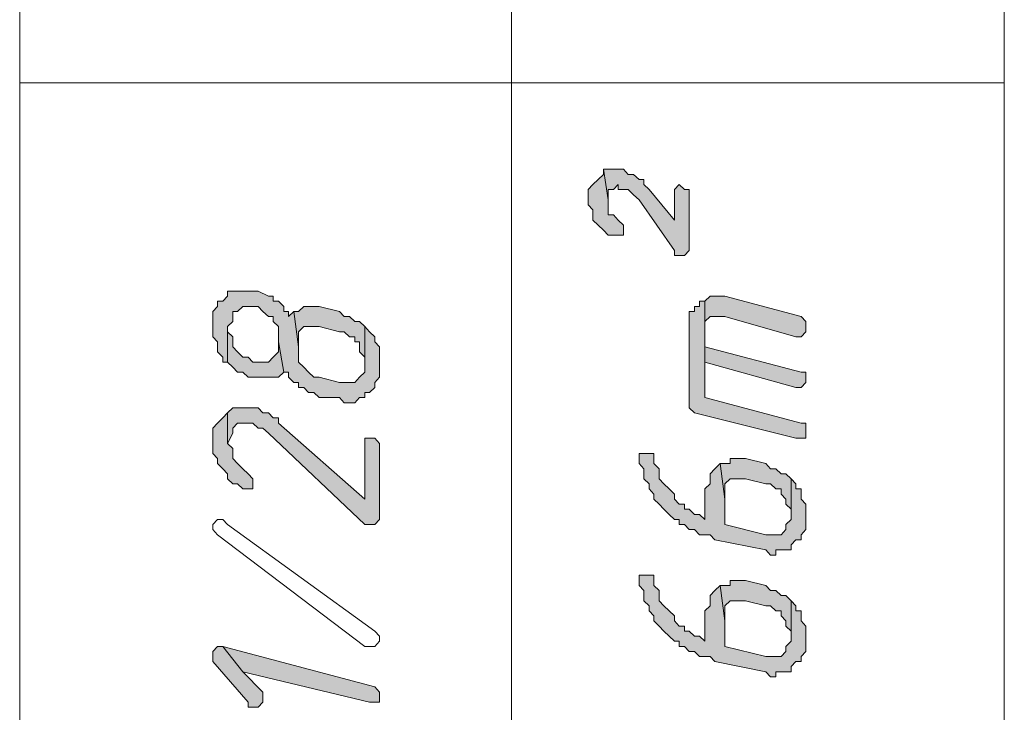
# Model space of a CAD drawing. Header units: inches. Extents: x 1504 to 12593, y -807 to 3183.
# Tile 92 of 256: x 3721 to 3803, y 1149 to 1206. Entities that reach past the tile are written whole.
import ezdxf

# ---------------------------------------------------------------- set-up
doc = ezdxf.new("R2010")
doc.units = ezdxf.units.IN
doc.header["$MEASUREMENT"] = 0
for name, color, linetype in [('at_Entity', 7, 'Continuous'), ('at_Rect', 7, 'Continuous'), ('at_Solid', 7, 'Continuous')]:
    doc.layers.add(name, color=color, linetype=linetype)

msp = doc.modelspace()

# ---------------------------------------------------------------- hatches: boundary and pattern name
at = {"layer": 'at_Solid', "lineweight": 15}
for points in [[(3767.939, 1191.755), (3767.939, 1190.913), (3768.33, 1190.489), (3768.33, 1189.647), (3768.776, 1189.223), (3769.222, 1188.799), (3769.613, 1188.38), (3770.896, 1188.38), (3770.896, 1189.223), (3770.45, 1189.647), (3770.059, 1190.065), (3769.613, 1190.065), (3769.613, 1191.337), (3769.222, 1193.87), (3769.222, 1193.446), (3768.776, 1193.022), (3768.33, 1192.603), (3767.939, 1192.179)], [(3769.222, 1193.87), (3769.613, 1191.337), (3769.613, 1192.179), (3770.059, 1192.179), (3770.45, 1192.603), (3770.45, 1192.179), (3771.286, 1192.179), (3771.733, 1191.755), (3772.179, 1191.337), (3775.136, 1187.108), (3775.136, 1186.69), (3775.973, 1186.69), (3776.363, 1187.108), (3776.363, 1192.179), (3775.973, 1192.179), (3775.526, 1192.603), (3775.136, 1192.179), (3775.136, 1189.647), (3773.016, 1192.179), (3772.57, 1192.603), (3772.57, 1193.022), (3772.179, 1193.022), (3771.733, 1193.446), (3771.286, 1193.446), (3770.896, 1193.87), (3769.613, 1193.87)], [(3736.698, 1181.195), (3736.698, 1179.928), (3737.089, 1179.504), (3737.089, 1178.662), (3737.535, 1178.238), (3737.535, 1177.82), (3737.926, 1177.82), (3737.926, 1180.776), (3738.372, 1181.195), (3738.372, 1182.043), (3738.762, 1182.043), (3739.209, 1182.461), (3740.492, 1182.461), (3740.882, 1182.043), (3741.329, 1181.619), (3741.719, 1181.619), (3741.719, 1181.195), (3742.165, 1180.776), (3742.165, 1179.504), (3742.612, 1176.972), (3743.002, 1176.972), (3743.002, 1176.553), (3743.449, 1176.129), (3743.839, 1176.129), (3743.839, 1175.705), (3744.285, 1175.705), (3744.676, 1175.281), (3745.122, 1175.281), (3745.568, 1174.863), (3747.242, 1174.863), (3747.633, 1174.439), (3748.525, 1174.439), (3748.916, 1174.863), (3749.362, 1174.863), (3749.362, 1175.281), (3749.753, 1175.281), (3750.199, 1175.705), (3750.199, 1176.129), (3750.589, 1176.553), (3750.589, 1177.396), (3750.589, 1179.086), (3750.199, 1179.504), (3750.199, 1179.928), (3749.753, 1180.352), (3749.362, 1180.776), (3749.362, 1176.972), (3748.916, 1176.553), (3748.525, 1176.129), (3747.242, 1176.129), (3745.568, 1176.553), (3745.122, 1176.553), (3744.676, 1176.972), (3744.285, 1177.396), (3743.839, 1177.82), (3743.839, 1179.086), (3743.449, 1182.043), (3743.002, 1181.619), (3743.002, 1182.043), (3742.612, 1182.043), (3742.612, 1182.461), (3742.165, 1182.885), (3741.719, 1182.885), (3741.719, 1183.309), (3741.329, 1183.309), (3740.492, 1183.733), (3737.926, 1183.733), (3737.926, 1183.309), (3737.535, 1182.885), (3737.089, 1182.885), (3737.089, 1182.461), (3736.698, 1182.043), (3736.698, 1181.619)], [(3776.363, 1181.195), (3776.363, 1174.015), (3776.809, 1173.597), (3785.233, 1171.482), (3786.07, 1171.482), (3786.07, 1172.325), (3786.07, 1172.749), (3785.68, 1172.749), (3777.646, 1174.863), (3777.646, 1182.885), (3777.2, 1182.885), (3777.2, 1182.461), (3776.809, 1182.461), (3776.809, 1182.043), (3776.363, 1182.043), (3776.363, 1181.619)], [(3777.646, 1182.885), (3777.646, 1177.82), (3777.646, 1180.776), (3777.646, 1181.195), (3778.093, 1181.619), (3779.32, 1181.619), (3785.233, 1179.928), (3785.68, 1179.928), (3786.07, 1180.352), (3786.07, 1180.776), (3786.07, 1181.195), (3785.68, 1181.619), (3779.32, 1183.309), (3778.093, 1183.309)], [(3743.449, 1182.043), (3743.839, 1179.086), (3743.839, 1180.352), (3744.285, 1180.776), (3745.568, 1180.776), (3747.242, 1180.352), (3747.633, 1180.352), (3748.079, 1179.928), (3748.525, 1179.928), (3748.525, 1179.504), (3748.916, 1179.504), (3748.916, 1178.662), (3749.362, 1178.238), (3749.362, 1177.82), (3749.362, 1180.776), (3748.916, 1181.195), (3748.525, 1181.195), (3748.079, 1181.619), (3747.633, 1181.619), (3747.242, 1182.043), (3745.568, 1182.461), (3744.285, 1182.461), (3743.839, 1182.043)], [(3737.926, 1177.82), (3738.372, 1177.396), (3738.762, 1176.972), (3739.209, 1176.972), (3739.655, 1176.553), (3742.165, 1176.553), (3742.612, 1176.972), (3742.165, 1179.504), (3742.165, 1178.662), (3741.719, 1178.238), (3741.329, 1177.82), (3740.046, 1177.82), (3739.655, 1178.238), (3739.209, 1178.238), (3738.762, 1178.662), (3738.372, 1179.086), (3738.372, 1179.928), (3737.926, 1180.352), (3737.926, 1180.776)], [(3777.646, 1177.82), (3785.233, 1175.705), (3785.68, 1175.705), (3786.07, 1176.129), (3786.07, 1176.553), (3786.07, 1176.972), (3785.68, 1176.972), (3777.646, 1179.086), (3777.646, 1180.776)], [(3736.698, 1171.482), (3736.698, 1170.216), (3737.089, 1169.792), (3737.089, 1169.368), (3737.535, 1168.949), (3737.926, 1168.525), (3737.926, 1168.102), (3738.372, 1167.678), (3738.762, 1167.678), (3739.209, 1167.259), (3740.046, 1167.259), (3740.046, 1168.102), (3739.655, 1168.525), (3739.209, 1168.949), (3738.762, 1169.368), (3738.372, 1169.792), (3738.372, 1170.64), (3737.926, 1171.058), (3737.926, 1173.597), (3737.535, 1173.173), (3737.089, 1172.749), (3736.698, 1172.325), (3736.698, 1171.901)], [(3737.926, 1173.597), (3737.926, 1171.058), (3738.372, 1171.901), (3738.372, 1172.325), (3738.762, 1172.749), (3740.046, 1172.749), (3740.492, 1172.325), (3740.882, 1172.325), (3741.329, 1171.901), (3749.362, 1164.302), (3750.199, 1164.302), (3750.589, 1164.721), (3750.589, 1171.058), (3750.199, 1171.482), (3749.362, 1171.482), (3749.362, 1166.411), (3742.165, 1172.749), (3742.165, 1173.173), (3741.719, 1173.173), (3741.329, 1173.597), (3740.882, 1173.597), (3740.492, 1174.015), (3738.372, 1174.015)], [(3772.179, 1169.792), (3772.179, 1169.368), (3772.57, 1168.949), (3772.57, 1168.102), (3773.016, 1167.678), (3773.016, 1167.259), (3773.406, 1166.835), (3773.406, 1166.411), (3773.853, 1165.993), (3774.243, 1165.569), (3774.69, 1165.145), (3775.136, 1164.721), (3775.526, 1164.721), (3775.526, 1164.302), (3775.973, 1164.302), (3776.363, 1163.878), (3776.809, 1163.878), (3777.2, 1163.454), (3778.093, 1163.454), (3778.483, 1163.036), (3782.723, 1162.188), (3783.113, 1161.764), (3783.56, 1161.764), (3783.56, 1162.188), (3784.843, 1162.188), (3784.843, 1162.612), (3785.233, 1163.036), (3785.68, 1163.036), (3785.68, 1163.454), (3786.07, 1163.878), (3786.07, 1164.721), (3786.07, 1165.993), (3785.68, 1166.411), (3785.68, 1167.259), (3785.233, 1167.259), (3785.233, 1167.678), (3784.843, 1168.102), (3784.843, 1165.145), (3784.843, 1164.721), (3784.397, 1164.302), (3784.397, 1163.878), (3784.006, 1163.454), (3782.723, 1163.454), (3779.32, 1164.302), (3779.32, 1166.411), (3778.929, 1169.368), (3778.483, 1168.949), (3778.093, 1168.525), (3778.093, 1167.678), (3777.646, 1167.259), (3777.646, 1164.721), (3777.2, 1165.145), (3776.809, 1165.145), (3776.363, 1165.569), (3775.973, 1165.569), (3775.973, 1165.993), (3775.526, 1165.993), (3775.136, 1166.411), (3775.136, 1166.835), (3774.69, 1167.259), (3774.243, 1167.678), (3773.853, 1168.102), (3773.853, 1168.949), (3773.406, 1169.368), (3773.406, 1169.792), (3773.406, 1170.216), (3772.179, 1170.216)], [(3778.929, 1169.368), (3779.32, 1166.411), (3779.32, 1167.678), (3779.766, 1168.102), (3781.049, 1168.102), (3782.723, 1167.678), (3783.113, 1167.678), (3783.56, 1167.259), (3784.006, 1167.259), (3784.006, 1166.835), (3784.397, 1166.411), (3784.397, 1165.993), (3784.843, 1165.569), (3784.843, 1165.145), (3784.843, 1168.102), (3784.397, 1168.525), (3784.006, 1168.525), (3783.56, 1168.949), (3783.113, 1168.949), (3782.723, 1169.368), (3781.049, 1169.792), (3779.766, 1169.792), (3779.766, 1169.368), (3779.32, 1169.368)], [(3772.179, 1159.655), (3772.179, 1159.231), (3772.57, 1158.813), (3772.57, 1157.965), (3773.016, 1157.541), (3773.016, 1157.117), (3773.406, 1156.699), (3773.406, 1156.275), (3773.853, 1155.856), (3774.243, 1155.432), (3774.69, 1155.008), (3775.136, 1154.584), (3775.526, 1154.584), (3775.526, 1154.16), (3775.973, 1154.16), (3776.363, 1153.742), (3776.809, 1153.742), (3777.2, 1153.318), (3778.093, 1153.318), (3778.483, 1152.894), (3782.723, 1152.051), (3783.113, 1151.627), (3783.56, 1151.627), (3783.56, 1152.051), (3784.843, 1152.051), (3784.843, 1152.475), (3785.233, 1152.894), (3785.68, 1152.894), (3785.68, 1153.318), (3786.07, 1153.742), (3786.07, 1154.584), (3786.07, 1155.856), (3785.68, 1156.275), (3785.68, 1157.117), (3785.233, 1157.117), (3785.233, 1157.541), (3784.843, 1157.965), (3784.843, 1155.008), (3784.843, 1154.584), (3784.397, 1154.16), (3784.397, 1153.742), (3784.006, 1153.318), (3782.723, 1153.318), (3779.32, 1154.16), (3779.32, 1156.275), (3778.929, 1159.231), (3778.483, 1158.813), (3778.093, 1158.389), (3778.093, 1157.541), (3777.646, 1157.117), (3777.646, 1154.584), (3777.2, 1155.008), (3776.809, 1155.008), (3776.363, 1155.432), (3775.973, 1155.432), (3775.973, 1155.856), (3775.526, 1155.856), (3775.136, 1156.275), (3775.136, 1156.699), (3774.69, 1157.117), (3774.243, 1157.541), (3773.853, 1157.965), (3773.853, 1158.813), (3773.406, 1159.231), (3773.406, 1159.655), (3773.406, 1160.079), (3772.179, 1160.079)], [(3778.929, 1159.231), (3779.32, 1156.275), (3779.32, 1157.541), (3779.766, 1157.965), (3781.049, 1157.965), (3782.723, 1157.541), (3783.113, 1157.541), (3783.56, 1157.117), (3784.006, 1157.117), (3784.006, 1156.699), (3784.397, 1156.275), (3784.397, 1155.856), (3784.843, 1155.432), (3784.843, 1155.008), (3784.843, 1157.965), (3784.397, 1158.389), (3784.006, 1158.389), (3783.56, 1158.813), (3783.113, 1158.813), (3782.723, 1159.231), (3781.049, 1159.655), (3779.766, 1159.655), (3779.766, 1159.231), (3779.32, 1159.231)], [(3736.698, 1153.318), (3736.698, 1152.894), (3739.655, 1149.519), (3739.655, 1149.095), (3740.492, 1149.095), (3740.882, 1149.519), (3740.882, 1149.937), (3740.882, 1150.361), (3739.209, 1152.051), (3737.535, 1154.16), (3737.089, 1154.16), (3736.698, 1153.742)], [(3737.535, 1154.16), (3739.209, 1152.051), (3749.753, 1149.519), (3750.589, 1149.519), (3750.589, 1150.361), (3750.199, 1150.785)]]:
    msp.add_hatch(color=7, dxfattribs=at).paths.add_polyline_path(points)

# ---------------------------------------------------------------- linework, layer by layer
at = {"layer": 'at_Entity', "color": 7, "lineweight": 15}
for p, q in [((3761.579, 1116.147), (3761.579, 1362.409)), ((3720.632, 1201.05), (3802.583, 1201.05)), ((3769.222, 1193.446), (3768.776, 1193.022)), ((3769.222, 1193.87), (3769.613, 1191.337)), ((3769.613, 1193.87), (3769.222, 1193.87)), ((3769.613, 1191.337), (3769.222, 1193.87)), ((3769.222, 1193.87), (3769.222, 1193.446)), ((3770.896, 1193.87), (3769.613, 1193.87)), ((3771.286, 1193.446), (3770.896, 1193.87)), ((3771.733, 1193.446), (3771.286, 1193.446)), ((3772.179, 1193.022), (3771.733, 1193.446)), ((3768.33, 1192.603), (3767.939, 1192.179)), ((3768.776, 1193.022), (3768.33, 1192.603)), ((3768.33, 1192.603), (3768.33, 1192.603)), ((3768.776, 1193.022), (3768.776, 1193.022)), ((3770.059, 1192.179), (3770.45, 1192.603)), ((3770.45, 1192.603), (3770.45, 1192.179)), ((3772.57, 1193.022), (3772.179, 1193.022)), ((3772.57, 1192.603), (3772.57, 1193.022)), ((3773.016, 1192.179), (3772.57, 1192.603)), ((3775.526, 1192.603), (3775.136, 1192.179)), ((3775.973, 1192.179), (3775.526, 1192.603)), ((3767.939, 1192.179), (3767.939, 1191.755)), ((3767.939, 1191.755), (3767.939, 1190.913)), ((3769.613, 1191.337), (3769.613, 1192.179)), ((3769.613, 1192.179), (3770.059, 1192.179)), ((3770.45, 1192.179), (3771.286, 1192.179)), ((3771.286, 1192.179), (3771.733, 1191.755)), ((3771.733, 1191.755), (3771.733, 1191.755)), ((3771.733, 1191.755), (3772.179, 1191.337)), ((3775.136, 1189.647), (3773.016, 1192.179)), ((3773.016, 1192.179), (3773.016, 1192.179)), ((3775.136, 1192.179), (3775.136, 1189.647)), ((3776.363, 1192.179), (3775.973, 1192.179)), ((3776.363, 1187.108), (3776.363, 1192.179)), ((3767.939, 1190.913), (3768.33, 1190.489)), ((3769.613, 1190.065), (3769.613, 1191.337)), ((3772.179, 1191.337), (3775.136, 1187.108)), ((3768.33, 1190.489), (3768.33, 1189.647)), ((3770.059, 1190.065), (3769.613, 1190.065)), ((3770.45, 1189.647), (3770.059, 1190.065)), ((3768.33, 1189.647), (3768.776, 1189.223)), ((3768.776, 1189.223), (3769.222, 1188.799)), ((3770.896, 1189.223), (3770.45, 1189.647)), ((3770.45, 1189.647), (3770.45, 1189.647)), ((3770.896, 1188.38), (3770.896, 1189.223)), ((3769.222, 1188.799), (3769.222, 1188.799)), ((3769.222, 1188.799), (3769.613, 1188.38)), ((3769.613, 1188.38), (3770.896, 1188.38)), ((3775.136, 1187.108), (3775.136, 1186.69)), ((3775.136, 1186.69), (3775.973, 1186.69)), ((3775.973, 1186.69), (3776.363, 1187.108)), ((3740.492, 1183.733), (3737.926, 1183.733)), ((3737.926, 1183.733), (3737.926, 1183.309)), ((3741.329, 1183.309), (3740.492, 1183.733)), ((3737.535, 1182.885), (3737.089, 1182.885)), ((3737.089, 1182.885), (3737.089, 1182.461)), ((3737.926, 1183.309), (3737.535, 1182.885)), ((3741.719, 1183.309), (3741.329, 1183.309)), ((3741.719, 1182.885), (3741.719, 1183.309)), ((3742.165, 1182.885), (3741.719, 1182.885)), ((3742.612, 1182.461), (3742.165, 1182.885)), ((3777.646, 1182.885), (3777.2, 1182.885)), ((3777.2, 1182.885), (3777.2, 1182.461)), ((3778.093, 1183.309), (3777.646, 1182.885)), ((3777.646, 1182.885), (3777.646, 1177.82)), ((3777.646, 1174.863), (3777.646, 1182.885)), ((3779.32, 1183.309), (3778.093, 1183.309)), ((3785.68, 1181.619), (3779.32, 1183.309)), ((3737.089, 1182.461), (3736.698, 1182.043)), ((3736.698, 1182.043), (3736.698, 1181.619)), ((3738.372, 1181.195), (3738.372, 1182.043)), ((3738.372, 1182.043), (3738.762, 1182.043)), ((3738.762, 1182.043), (3739.209, 1182.461)), ((3739.209, 1182.461), (3740.492, 1182.461)), ((3740.492, 1182.461), (3740.882, 1182.043)), ((3740.882, 1182.043), (3740.882, 1182.043)), ((3740.882, 1182.043), (3741.329, 1181.619)), ((3742.612, 1182.043), (3742.612, 1182.461)), ((3743.002, 1182.043), (3742.612, 1182.043)), ((3743.449, 1182.043), (3743.002, 1181.619)), ((3743.002, 1181.619), (3743.002, 1182.043)), ((3743.449, 1182.043), (3743.839, 1179.086)), ((3743.839, 1182.043), (3743.449, 1182.043)), ((3743.839, 1179.086), (3743.449, 1182.043)), ((3744.285, 1182.461), (3743.839, 1182.043)), ((3745.568, 1182.461), (3744.285, 1182.461)), ((3747.242, 1182.043), (3745.568, 1182.461)), ((3747.633, 1181.619), (3747.242, 1182.043)), ((3776.809, 1182.043), (3776.363, 1182.043)), ((3776.363, 1182.043), (3776.363, 1181.619)), ((3777.2, 1182.461), (3776.809, 1182.461)), ((3776.809, 1182.461), (3776.809, 1182.043)), ((3736.698, 1181.619), (3736.698, 1181.195)), ((3736.698, 1181.195), (3736.698, 1179.928)), ((3737.926, 1180.776), (3738.372, 1181.195)), ((3741.329, 1181.619), (3741.719, 1181.619)), ((3741.719, 1181.619), (3741.719, 1181.195)), ((3741.719, 1181.195), (3742.165, 1180.776)), ((3748.079, 1181.619), (3747.633, 1181.619)), ((3748.525, 1181.195), (3748.079, 1181.619)), ((3748.916, 1181.195), (3748.525, 1181.195)), ((3749.362, 1180.776), (3748.916, 1181.195)), ((3776.363, 1181.619), (3776.363, 1181.195)), ((3776.363, 1181.195), (3776.363, 1174.015)), ((3777.646, 1181.195), (3778.093, 1181.619)), ((3777.646, 1180.776), (3777.646, 1181.195)), ((3778.093, 1181.619), (3779.32, 1181.619)), ((3779.32, 1181.619), (3785.233, 1179.928)), ((3786.07, 1181.195), (3785.68, 1181.619)), ((3786.07, 1180.776), (3786.07, 1181.195)), ((3737.926, 1180.352), (3737.926, 1180.776)), ((3737.926, 1180.776), (3737.926, 1177.82)), ((3737.926, 1177.82), (3737.926, 1180.776)), ((3737.926, 1180.776), (3737.926, 1180.776)), ((3738.372, 1179.928), (3737.926, 1180.352)), ((3742.165, 1180.776), (3742.165, 1179.504)), ((3743.839, 1180.352), (3744.285, 1180.776)), ((3743.839, 1179.086), (3743.839, 1180.352)), ((3743.839, 1180.352), (3743.839, 1180.352)), ((3744.285, 1180.776), (3745.568, 1180.776)), ((3745.568, 1180.776), (3747.242, 1180.352)), ((3747.242, 1180.352), (3747.633, 1180.352)), ((3747.633, 1180.352), (3748.079, 1179.928)), ((3749.362, 1177.82), (3749.362, 1180.776)), ((3749.362, 1180.776), (3749.362, 1180.776)), ((3749.753, 1180.352), (3749.362, 1180.776)), ((3749.362, 1180.776), (3749.362, 1176.972)), ((3750.199, 1179.928), (3749.753, 1180.352)), ((3749.753, 1180.352), (3749.753, 1180.352)), ((3777.646, 1179.086), (3777.646, 1180.776)), ((3777.646, 1180.776), (3777.646, 1177.82)), ((3777.646, 1177.82), (3777.646, 1180.776)), ((3785.68, 1179.928), (3786.07, 1180.352)), ((3786.07, 1180.352), (3786.07, 1180.776)), ((3736.698, 1179.928), (3737.089, 1179.504)), ((3737.089, 1179.504), (3737.089, 1178.662)), ((3738.372, 1179.086), (3738.372, 1179.928)), ((3742.612, 1176.972), (3742.165, 1179.504)), ((3742.165, 1179.504), (3742.165, 1178.662)), ((3742.165, 1179.504), (3742.612, 1176.972)), ((3748.079, 1179.928), (3748.525, 1179.928)), ((3748.525, 1179.928), (3748.525, 1179.504)), ((3748.525, 1179.504), (3748.916, 1179.504)), ((3748.916, 1179.504), (3748.916, 1178.662)), ((3750.199, 1179.504), (3750.199, 1179.928)), ((3750.589, 1179.086), (3750.199, 1179.504)), ((3785.233, 1179.928), (3785.68, 1179.928)), ((3737.089, 1178.662), (3737.535, 1178.238)), ((3738.762, 1178.662), (3738.372, 1179.086)), ((3739.209, 1178.238), (3738.762, 1178.662)), ((3738.762, 1178.662), (3738.762, 1178.662)), ((3742.165, 1178.662), (3741.719, 1178.238)), ((3743.839, 1177.82), (3743.839, 1179.086)), ((3748.916, 1178.662), (3749.362, 1178.238)), ((3750.589, 1177.396), (3750.589, 1179.086)), ((3785.68, 1176.972), (3777.646, 1179.086)), ((3737.535, 1178.238), (3737.535, 1177.82)), ((3737.535, 1177.82), (3737.926, 1177.82)), ((3737.926, 1177.82), (3738.372, 1177.396)), ((3739.655, 1178.238), (3739.209, 1178.238)), ((3740.046, 1177.82), (3739.655, 1178.238)), ((3741.329, 1177.82), (3740.046, 1177.82)), ((3741.719, 1178.238), (3741.329, 1177.82)), ((3741.719, 1178.238), (3741.719, 1178.238)), ((3744.285, 1177.396), (3743.839, 1177.82)), ((3749.362, 1178.238), (3749.362, 1177.82)), ((3777.646, 1177.82), (3785.233, 1175.705)), ((3738.372, 1177.396), (3738.372, 1177.396)), ((3738.372, 1177.396), (3738.762, 1176.972)), ((3738.762, 1176.972), (3739.209, 1176.972)), ((3739.209, 1176.972), (3739.655, 1176.553)), ((3742.165, 1176.553), (3742.612, 1176.972)), ((3742.612, 1176.972), (3743.002, 1176.972)), ((3743.002, 1176.972), (3743.002, 1176.553)), ((3744.676, 1176.972), (3744.285, 1177.396)), ((3745.122, 1176.553), (3744.676, 1176.972)), ((3744.676, 1176.972), (3744.676, 1176.972)), ((3749.362, 1176.972), (3748.916, 1176.553)), ((3750.589, 1176.553), (3750.589, 1177.396)), ((3786.07, 1176.972), (3785.68, 1176.972)), ((3786.07, 1176.553), (3786.07, 1176.972)), ((3739.655, 1176.553), (3742.165, 1176.553)), ((3743.002, 1176.553), (3743.449, 1176.129)), ((3743.449, 1176.129), (3743.839, 1176.129)), ((3743.839, 1176.129), (3743.839, 1175.705)), ((3745.568, 1176.553), (3745.122, 1176.553)), ((3747.242, 1176.129), (3745.568, 1176.553)), ((3748.525, 1176.129), (3747.242, 1176.129)), ((3748.916, 1176.553), (3748.525, 1176.129)), ((3748.916, 1176.553), (3748.916, 1176.553)), ((3750.199, 1176.129), (3750.589, 1176.553)), ((3750.199, 1175.705), (3750.199, 1176.129)), ((3785.68, 1175.705), (3786.07, 1176.129)), ((3786.07, 1176.129), (3786.07, 1176.553)), ((3743.839, 1175.705), (3744.285, 1175.705)), ((3744.285, 1175.705), (3744.676, 1175.281)), ((3744.676, 1175.281), (3745.122, 1175.281)), ((3745.122, 1175.281), (3745.568, 1174.863)), ((3749.362, 1174.863), (3749.362, 1175.281)), ((3749.362, 1175.281), (3749.753, 1175.281)), ((3749.753, 1175.281), (3750.199, 1175.705)), ((3785.233, 1175.705), (3785.68, 1175.705)), ((3745.568, 1174.863), (3747.242, 1174.863)), ((3747.242, 1174.863), (3747.633, 1174.439)), ((3747.633, 1174.439), (3748.525, 1174.439)), ((3748.525, 1174.439), (3748.916, 1174.863)), ((3748.916, 1174.863), (3749.362, 1174.863)), ((3785.68, 1172.749), (3777.646, 1174.863)), ((3737.926, 1173.597), (3737.535, 1173.173)), ((3738.372, 1174.015), (3737.926, 1173.597)), ((3737.926, 1173.597), (3737.926, 1171.058)), ((3737.926, 1171.058), (3737.926, 1173.597)), ((3737.926, 1173.597), (3737.926, 1173.597)), ((3740.492, 1174.015), (3738.372, 1174.015)), ((3740.882, 1173.597), (3740.492, 1174.015)), ((3741.329, 1173.597), (3740.882, 1173.597)), ((3741.719, 1173.173), (3741.329, 1173.597)), ((3776.363, 1174.015), (3776.363, 1174.015)), ((3776.363, 1174.015), (3776.809, 1173.597)), ((3776.809, 1173.597), (3785.233, 1171.482)), ((3737.089, 1172.749), (3736.698, 1172.325)), ((3737.535, 1173.173), (3737.089, 1172.749)), ((3737.089, 1172.749), (3737.089, 1172.749)), ((3738.372, 1172.325), (3738.762, 1172.749)), ((3738.762, 1172.749), (3740.046, 1172.749)), ((3740.046, 1172.749), (3740.492, 1172.325)), ((3742.165, 1173.173), (3741.719, 1173.173)), ((3742.165, 1172.749), (3742.165, 1173.173)), ((3749.362, 1166.411), (3742.165, 1172.749)), ((3786.07, 1172.749), (3785.68, 1172.749)), ((3786.07, 1172.325), (3786.07, 1172.749)), ((3736.698, 1172.325), (3736.698, 1171.901)), ((3738.372, 1171.901), (3738.372, 1172.325)), ((3740.492, 1172.325), (3740.882, 1172.325)), ((3740.882, 1172.325), (3741.329, 1171.901)), ((3786.07, 1171.482), (3786.07, 1172.325)), ((3736.698, 1171.901), (3736.698, 1171.482)), ((3736.698, 1171.482), (3736.698, 1170.216)), ((3737.926, 1171.058), (3738.372, 1171.901)), ((3741.329, 1171.901), (3749.362, 1164.302)), ((3750.199, 1171.482), (3749.362, 1171.482)), ((3749.362, 1171.482), (3749.362, 1166.411)), ((3750.589, 1171.058), (3750.199, 1171.482)), ((3785.233, 1171.482), (3786.07, 1171.482)), ((3737.926, 1171.058), (3737.926, 1171.058)), ((3738.372, 1170.64), (3737.926, 1171.058)), ((3738.372, 1169.792), (3738.372, 1170.64)), ((3750.589, 1164.721), (3750.589, 1171.058)), ((3736.698, 1170.216), (3737.089, 1169.792)), ((3737.089, 1169.792), (3737.089, 1169.368)), ((3738.762, 1169.368), (3738.372, 1169.792)), ((3773.406, 1170.216), (3772.179, 1170.216)), ((3772.179, 1170.216), (3772.179, 1169.792)), ((3772.179, 1169.792), (3772.179, 1169.368)), ((3773.406, 1169.792), (3773.406, 1170.216)), ((3773.406, 1169.368), (3773.406, 1169.792)), ((3781.049, 1169.792), (3779.766, 1169.792)), ((3779.766, 1169.792), (3779.766, 1169.368)), ((3782.723, 1169.368), (3781.049, 1169.792)), ((3737.089, 1169.368), (3737.535, 1168.949)), ((3737.535, 1168.949), (3737.535, 1168.949)), ((3737.535, 1168.949), (3737.926, 1168.525)), ((3739.209, 1168.949), (3738.762, 1169.368)), ((3739.655, 1168.525), (3739.209, 1168.949)), ((3739.209, 1168.949), (3739.209, 1168.949)), ((3772.179, 1169.368), (3772.179, 1169.368)), ((3772.179, 1169.368), (3772.57, 1168.949)), ((3772.57, 1168.949), (3772.57, 1168.102)), ((3773.853, 1168.949), (3773.406, 1169.368)), ((3773.853, 1168.102), (3773.853, 1168.949)), ((3778.483, 1168.949), (3778.093, 1168.525)), ((3778.929, 1169.368), (3778.483, 1168.949)), ((3778.483, 1168.949), (3778.483, 1168.949)), ((3778.929, 1169.368), (3779.32, 1166.411)), ((3779.32, 1169.368), (3778.929, 1169.368)), ((3779.32, 1166.411), (3778.929, 1169.368)), ((3779.766, 1169.368), (3779.32, 1169.368)), ((3783.113, 1168.949), (3782.723, 1169.368)), ((3783.56, 1168.949), (3783.113, 1168.949)), ((3784.006, 1168.525), (3783.56, 1168.949)), ((3737.926, 1168.525), (3737.926, 1168.102)), ((3737.926, 1168.102), (3738.372, 1167.678)), ((3740.046, 1168.102), (3739.655, 1168.525)), ((3740.046, 1167.259), (3740.046, 1168.102)), ((3740.046, 1168.102), (3740.046, 1168.102)), ((3772.57, 1168.102), (3773.016, 1167.678)), ((3774.243, 1167.678), (3773.853, 1168.102)), ((3778.093, 1168.525), (3778.093, 1167.678)), ((3779.32, 1167.678), (3779.766, 1168.102)), ((3779.766, 1168.102), (3781.049, 1168.102)), ((3781.049, 1168.102), (3782.723, 1167.678)), ((3784.397, 1168.525), (3784.006, 1168.525)), ((3784.843, 1168.102), (3784.397, 1168.525)), ((3784.843, 1165.145), (3784.843, 1168.102)), ((3784.843, 1168.102), (3784.843, 1168.102)), ((3785.233, 1167.678), (3784.843, 1168.102)), ((3784.843, 1168.102), (3784.843, 1165.145)), ((3738.372, 1167.678), (3738.762, 1167.678)), ((3738.762, 1167.678), (3739.209, 1167.259)), ((3739.209, 1167.259), (3740.046, 1167.259)), ((3773.016, 1167.678), (3773.016, 1167.259)), ((3773.016, 1167.259), (3773.406, 1166.835)), ((3774.69, 1167.259), (3774.243, 1167.678)), ((3774.243, 1167.678), (3774.243, 1167.678)), ((3775.136, 1166.835), (3774.69, 1167.259)), ((3778.093, 1167.678), (3777.646, 1167.259)), ((3777.646, 1167.259), (3777.646, 1164.721)), ((3779.32, 1166.411), (3779.32, 1167.678)), ((3779.32, 1167.678), (3779.32, 1167.678)), ((3782.723, 1167.678), (3783.113, 1167.678)), ((3783.113, 1167.678), (3783.56, 1167.259)), ((3783.56, 1167.259), (3784.006, 1167.259)), ((3784.006, 1167.259), (3784.006, 1166.835)), ((3785.233, 1167.259), (3785.233, 1167.678)), ((3785.68, 1167.259), (3785.233, 1167.259)), ((3785.68, 1166.411), (3785.68, 1167.259)), ((3773.406, 1166.835), (3773.406, 1166.411)), ((3773.406, 1166.411), (3773.853, 1165.993)), ((3775.136, 1166.411), (3775.136, 1166.835)), ((3775.526, 1165.993), (3775.136, 1166.411)), ((3779.32, 1164.302), (3779.32, 1166.411)), ((3784.006, 1166.835), (3784.397, 1166.411)), ((3784.397, 1166.411), (3784.397, 1165.993)), ((3786.07, 1165.993), (3785.68, 1166.411)), ((3773.853, 1165.993), (3773.853, 1165.993)), ((3773.853, 1165.993), (3774.243, 1165.569)), ((3774.243, 1165.569), (3774.69, 1165.145)), ((3775.973, 1165.993), (3775.526, 1165.993)), ((3775.973, 1165.569), (3775.973, 1165.993)), ((3776.363, 1165.569), (3775.973, 1165.569)), ((3776.809, 1165.145), (3776.363, 1165.569)), ((3784.397, 1165.993), (3784.843, 1165.569)), ((3784.843, 1165.569), (3784.843, 1165.145)), ((3786.07, 1164.721), (3786.07, 1165.993)), ((3736.698, 1164.302), (3737.089, 1164.721)), ((3737.089, 1164.721), (3737.535, 1164.721)), ((3737.535, 1164.721), (3737.926, 1164.302)), ((3750.199, 1164.302), (3750.589, 1164.721)), ((3774.69, 1165.145), (3774.69, 1165.145)), ((3774.69, 1165.145), (3775.136, 1164.721)), ((3775.136, 1164.721), (3775.526, 1164.721)), ((3775.526, 1164.721), (3775.526, 1164.302)), ((3777.2, 1165.145), (3776.809, 1165.145)), ((3777.646, 1164.721), (3777.2, 1165.145)), ((3777.646, 1164.721), (3777.646, 1164.721)), ((3784.843, 1164.721), (3784.397, 1164.302)), ((3784.843, 1165.145), (3784.843, 1164.721)), ((3786.07, 1163.878), (3786.07, 1164.721)), ((3736.698, 1163.878), (3736.698, 1164.302)), ((3737.089, 1163.454), (3736.698, 1163.878)), ((3737.926, 1164.302), (3737.926, 1164.302)), ((3737.926, 1164.302), (3750.199, 1155.432)), ((3749.362, 1164.302), (3750.199, 1164.302)), ((3775.526, 1164.302), (3775.973, 1164.302)), ((3775.973, 1164.302), (3776.363, 1163.878)), ((3776.363, 1163.878), (3776.809, 1163.878)), ((3776.809, 1163.878), (3777.2, 1163.454)), ((3782.723, 1163.454), (3779.32, 1164.302)), ((3784.397, 1163.878), (3784.006, 1163.454)), ((3784.397, 1164.302), (3784.397, 1163.878)), ((3784.397, 1163.878), (3784.397, 1163.878)), ((3785.68, 1163.454), (3786.07, 1163.878)), ((3749.362, 1154.16), (3737.089, 1163.454)), ((3777.2, 1163.454), (3778.093, 1163.454)), ((3778.093, 1163.454), (3778.483, 1163.036)), ((3778.483, 1163.036), (3782.723, 1162.188)), ((3784.006, 1163.454), (3782.723, 1163.454)), ((3784.843, 1162.612), (3785.233, 1163.036)), ((3785.233, 1163.036), (3785.68, 1163.036)), ((3785.68, 1163.036), (3785.68, 1163.454)), ((3782.723, 1162.188), (3782.723, 1162.188)), ((3782.723, 1162.188), (3783.113, 1161.764)), ((3783.56, 1161.764), (3783.56, 1162.188)), ((3783.56, 1162.188), (3784.843, 1162.188)), ((3784.843, 1162.188), (3784.843, 1162.612)), ((3783.113, 1161.764), (3783.56, 1161.764)), ((3773.406, 1160.079), (3772.179, 1160.079)), ((3772.179, 1160.079), (3772.179, 1159.655)), ((3772.179, 1159.655), (3772.179, 1159.231)), ((3773.406, 1159.655), (3773.406, 1160.079)), ((3773.406, 1159.231), (3773.406, 1159.655)), ((3781.049, 1159.655), (3779.766, 1159.655)), ((3779.766, 1159.655), (3779.766, 1159.231)), ((3782.723, 1159.231), (3781.049, 1159.655)), ((3772.179, 1159.231), (3772.179, 1159.231)), ((3772.179, 1159.231), (3772.57, 1158.813)), ((3772.57, 1158.813), (3772.57, 1157.965)), ((3773.853, 1158.813), (3773.406, 1159.231)), ((3773.853, 1157.965), (3773.853, 1158.813)), ((3778.483, 1158.813), (3778.093, 1158.389)), ((3778.929, 1159.231), (3778.483, 1158.813)), ((3778.483, 1158.813), (3778.483, 1158.813)), ((3778.929, 1159.231), (3779.32, 1156.275)), ((3779.32, 1159.231), (3778.929, 1159.231)), ((3779.32, 1156.275), (3778.929, 1159.231)), ((3779.766, 1159.231), (3779.32, 1159.231)), ((3783.113, 1158.813), (3782.723, 1159.231)), ((3783.56, 1158.813), (3783.113, 1158.813)), ((3784.006, 1158.389), (3783.56, 1158.813)), ((3778.093, 1158.389), (3778.093, 1157.541)), ((3784.397, 1158.389), (3784.006, 1158.389)), ((3784.843, 1157.965), (3784.397, 1158.389)), ((3772.57, 1157.965), (3773.016, 1157.541)), ((3773.016, 1157.541), (3773.016, 1157.117)), ((3774.243, 1157.541), (3773.853, 1157.965)), ((3774.69, 1157.117), (3774.243, 1157.541)), ((3774.243, 1157.541), (3774.243, 1157.541)), ((3778.093, 1157.541), (3777.646, 1157.117)), ((3779.32, 1157.541), (3779.766, 1157.965)), ((3779.32, 1156.275), (3779.32, 1157.541)), ((3779.32, 1157.541), (3779.32, 1157.541)), ((3779.766, 1157.965), (3781.049, 1157.965)), ((3781.049, 1157.965), (3782.723, 1157.541)), ((3782.723, 1157.541), (3783.113, 1157.541)), ((3783.113, 1157.541), (3783.56, 1157.117)), ((3784.843, 1155.008), (3784.843, 1157.965)), ((3784.843, 1157.965), (3784.843, 1157.965)), ((3785.233, 1157.541), (3784.843, 1157.965)), ((3784.843, 1157.965), (3784.843, 1155.008)), ((3785.233, 1157.117), (3785.233, 1157.541)), ((3773.016, 1157.117), (3773.406, 1156.699)), ((3773.406, 1156.699), (3773.406, 1156.275)), ((3775.136, 1156.699), (3774.69, 1157.117)), ((3775.136, 1156.275), (3775.136, 1156.699)), ((3777.646, 1157.117), (3777.646, 1154.584)), ((3783.56, 1157.117), (3784.006, 1157.117)), ((3784.006, 1157.117), (3784.006, 1156.699)), ((3784.006, 1156.699), (3784.397, 1156.275)), ((3785.68, 1157.117), (3785.233, 1157.117)), ((3785.68, 1156.275), (3785.68, 1157.117)), ((3773.406, 1156.275), (3773.853, 1155.856)), ((3773.853, 1155.856), (3773.853, 1155.856)), ((3773.853, 1155.856), (3774.243, 1155.432)), ((3775.526, 1155.856), (3775.136, 1156.275)), ((3775.973, 1155.856), (3775.526, 1155.856)), ((3775.973, 1155.432), (3775.973, 1155.856)), ((3779.32, 1154.16), (3779.32, 1156.275)), ((3784.397, 1156.275), (3784.397, 1155.856)), ((3784.397, 1155.856), (3784.843, 1155.432)), ((3786.07, 1155.856), (3785.68, 1156.275)), ((3786.07, 1154.584), (3786.07, 1155.856)), ((3750.199, 1155.432), (3750.589, 1155.008)), ((3750.589, 1155.008), (3750.589, 1154.584)), ((3774.243, 1155.432), (3774.69, 1155.008)), ((3774.69, 1155.008), (3774.69, 1155.008)), ((3774.69, 1155.008), (3775.136, 1154.584)), ((3776.363, 1155.432), (3775.973, 1155.432)), ((3776.809, 1155.008), (3776.363, 1155.432)), ((3777.2, 1155.008), (3776.809, 1155.008)), ((3777.646, 1154.584), (3777.2, 1155.008)), ((3784.843, 1155.432), (3784.843, 1155.008)), ((3784.843, 1155.008), (3784.843, 1154.584)), ((3737.089, 1154.16), (3736.698, 1153.742)), ((3737.535, 1154.16), (3737.089, 1154.16)), ((3737.535, 1154.16), (3739.209, 1152.051)), ((3750.199, 1150.785), (3737.535, 1154.16)), ((3739.209, 1152.051), (3737.535, 1154.16)), ((3749.753, 1154.16), (3749.362, 1154.16)), ((3750.199, 1154.16), (3749.753, 1154.16)), ((3749.753, 1154.16), (3749.753, 1154.16)), ((3750.589, 1154.584), (3750.199, 1154.16)), ((3775.136, 1154.584), (3775.526, 1154.584)), ((3775.526, 1154.584), (3775.526, 1154.16)), ((3775.526, 1154.16), (3775.973, 1154.16)), ((3775.973, 1154.16), (3776.363, 1153.742)), ((3777.646, 1154.584), (3777.646, 1154.584)), ((3782.723, 1153.318), (3779.32, 1154.16)), ((3784.843, 1154.584), (3784.397, 1154.16)), ((3784.397, 1154.16), (3784.397, 1153.742)), ((3786.07, 1153.742), (3786.07, 1154.584)), ((3736.698, 1153.742), (3736.698, 1153.318)), ((3736.698, 1153.318), (3736.698, 1152.894)), ((3776.363, 1153.742), (3776.809, 1153.742)), ((3776.809, 1153.742), (3777.2, 1153.318)), ((3777.2, 1153.318), (3778.093, 1153.318)), ((3778.093, 1153.318), (3778.483, 1152.894)), ((3784.006, 1153.318), (3782.723, 1153.318)), ((3784.397, 1153.742), (3784.006, 1153.318)), ((3784.397, 1153.742), (3784.397, 1153.742)), ((3785.68, 1153.318), (3786.07, 1153.742)), ((3785.68, 1152.894), (3785.68, 1153.318)), ((3736.698, 1152.894), (3739.655, 1149.519)), ((3778.483, 1152.894), (3782.723, 1152.051)), ((3784.843, 1152.475), (3785.233, 1152.894)), ((3784.843, 1152.051), (3784.843, 1152.475)), ((3785.233, 1152.894), (3785.68, 1152.894)), ((3739.209, 1152.051), (3749.753, 1149.519)), ((3740.882, 1150.361), (3739.209, 1152.051)), ((3782.723, 1152.051), (3782.723, 1152.051)), ((3782.723, 1152.051), (3783.113, 1151.627)), ((3783.113, 1151.627), (3783.56, 1151.627)), ((3783.56, 1151.627), (3783.56, 1152.051)), ((3783.56, 1152.051), (3784.843, 1152.051)), ((3750.589, 1150.361), (3750.199, 1150.785)), ((3740.882, 1149.937), (3740.882, 1150.361)), ((3740.882, 1149.519), (3740.882, 1149.937)), ((3750.589, 1149.519), (3750.589, 1150.361)), ((3750.589, 1150.361), (3750.589, 1150.361)), ((3739.655, 1149.519), (3739.655, 1149.095)), ((3739.655, 1149.095), (3740.492, 1149.095)), ((3740.492, 1149.095), (3740.882, 1149.519)), ((3749.753, 1149.519), (3750.589, 1149.519))]:
    msp.add_line(p, q, dxfattribs=at)
at = {"layer": 'at_Rect', "color": 7, "lineweight": 15}
for p, q in [((3720.639, 1362.407), (3720.639, 1116.147)), ((3802.583, 1116.147), (3802.583, 1362.407))]:
    msp.add_line(p, q, dxfattribs=at)

doc.saveas('drawing.dxf')
